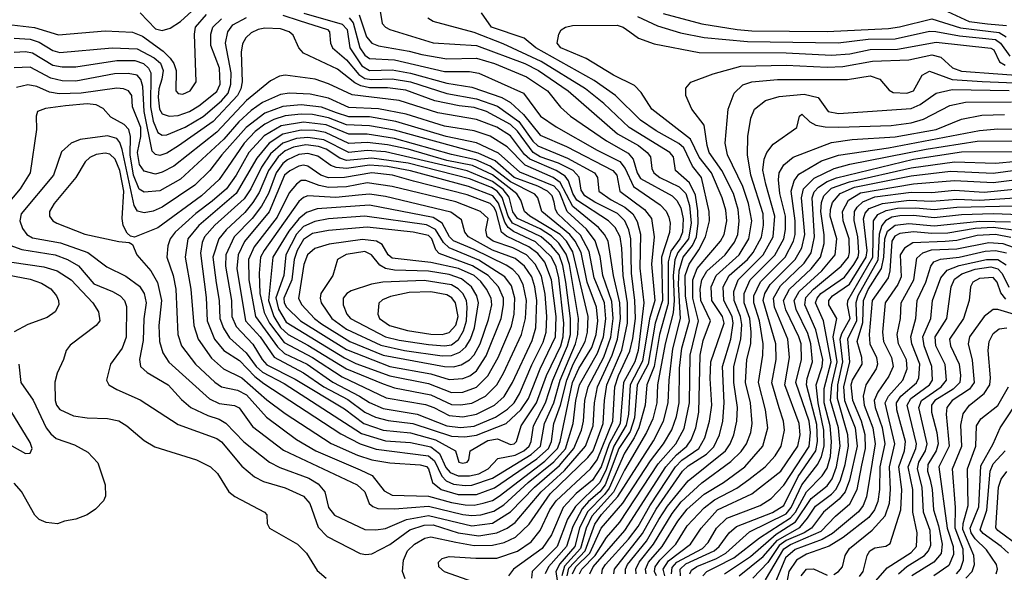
# Model space of a CAD drawing. Extents: x 997028 to 1115134, y 536408 to 618974.
# Tile 57 of 256: x 1021119 to 1025444, y 559051 to 561478. Entities that reach past the tile are written whole.
import ezdxf

# ---------------------------------------------------------------- set-up
doc = ezdxf.new("R2010")
doc.units = 0

msp = doc.modelspace()

# ---------------------------------------------------------------- linework, layer by layer
at = {"layer": '0CON10XD'}
for points in [[(1021648.2, 561508.2), (1021715, 561438.1), (1021745, 561431.1), (1021779.2, 561440.8), (1021825, 561469.4), (1021925, 561561.2)], [(1021085, 561455.1), (1021183.7, 561443.7), (1021289.2, 561410.8), (1021495, 561429), (1021615, 561422.9), (1021657.9, 561405), (1021749.6, 561339.6), (1021779.4, 561309.4), (1021796, 561285), (1021806.1, 561255), (1021804, 561165), (1021815, 561153.9), (1021835, 561150.3), (1021868.2, 561165), (1021893.6, 561205), (1021886, 561415), (1021891, 561445), (1021939.1, 561500.9)], [(1022275, 561497.4), (1022346, 561474), (1022471.3, 561435), (1022480, 561425), (1022483.5, 561375), (1022492.3, 561355), (1022555, 561301.4), (1022607.9, 561237.9), (1022635, 561220.1), (1022665, 561214.9), (1022755, 561217.6), (1022835.1, 561205.1), (1022995, 561153.1), (1023125, 561129.9), (1023217.6, 561097.6), (1023310.9, 561030.9), (1023373.3, 560945), (1023395, 560924.6), (1023525, 560870), (1023643.5, 560805), (1023656.5, 560785), (1023663.4, 560725), (1023716.4, 560686.4), (1023777, 560655), (1023811.6, 560625), (1023831.5, 560591.5), (1023846, 560536), (1023842.9, 560387.1), (1023861, 560235), (1023835.5, 560025), (1023820.3, 559975), (1023770.9, 559885), (1023756.8, 559705), (1023707.9, 559615), (1023673.4, 559515), (1023635, 559456), (1023563.4, 559396.6), (1023505.7, 559335), (1023455, 559215.3), (1023414.2, 559155), (1023287.2, 559065), (1023265.4, 559035)], [(1022367.1, 561507.1), (1022535, 561457.6), (1022556.6, 561435), (1022568.4, 561355), (1022621.9, 561275), (1022655, 561254.5), (1022706.8, 561256.8), (1022755, 561258.3), (1022835, 561243.3), (1022995, 561199.9), (1023105, 561181.9), (1023236.9, 561136.9), (1023274.3, 561114.3), (1023331.2, 561061.2), (1023405, 560971.5), (1023520.7, 560920.7), (1023724.8, 560815), (1023741.2, 560795), (1023755.2, 560725), (1023862.6, 560645), (1023893.7, 560605), (1023906.1, 560525), (1023894.1, 560404.1), (1023908.9, 560245), (1023885.2, 560164.8), (1023855, 559977.7), (1023799.8, 559875), (1023792.6, 559745), (1023783.4, 559696.6), (1023728.8, 559605), (1023695, 559502.3), (1023666.9, 559445), (1023559.9, 559340.1), (1023524.7, 559285), (1023480.4, 559165), (1023370.3, 559055), (1023366.6, 559025)], [(1022609.6, 561499.6), (1022642.6, 561402.6), (1022665, 561375.2), (1022695, 561363.3), (1022830.1, 561340.1), (1022885, 561324.6), (1022995, 561305.5), (1023125, 561308.6), (1023203.8, 561285), (1023345, 561226.5), (1023437.1, 561165), (1023493.6, 561093.6), (1023538.4, 561055), (1023696.3, 560946.3), (1023792.2, 560892.2), (1023813.8, 560865), (1023830.4, 560805), (1023845, 560780.6), (1023984.2, 560705), (1024005, 560684.2), (1024022.4, 560652.4), (1024033.2, 560603.2), (1024030, 560545), (1024017.8, 560515), (1023978.8, 560461.2), (1023967.7, 560415), (1023967.8, 560232.2), (1023929.3, 560095), (1023905.8, 559955), (1023872.8, 559875), (1023866.3, 559785), (1023838.5, 559685), (1023818.4, 559641.6), (1023775, 559574), (1023708.8, 559421.2), (1023687.8, 559392.2), (1023612.9, 559317.1), (1023577.8, 559245), (1023557.5, 559165), (1023491.4, 559088.6), (1023474.2, 559055), (1023479.5, 559015)], [(1022701.5, 561515), (1022711.7, 561461.7), (1022725.6, 561445), (1022745.4, 561434.6), (1022935, 561375.6), (1023125, 561364.9), (1023337.5, 561285), (1023397.6, 561255), (1023527.5, 561165), (1023745, 560977.1), (1023837.1, 560925), (1023875.7, 560895), (1023889.8, 560875), (1023895.7, 560825), (1023904.8, 560805), (1023931.2, 560785), (1024015, 560744.1), (1024044.9, 560715), (1024061.6, 560661.6), (1024068.1, 560585), (1024056.2, 560515), (1024009.6, 560455), (1023996.6, 560423.4), (1023989.1, 560355), (1023993.5, 560245), (1023988.7, 560191.3), (1023953.7, 560055), (1023921, 559875), (1023917.9, 559795), (1023899.5, 559725), (1023871.9, 559665), (1023775, 559499.1), (1023726.5, 559403.5), (1023632.3, 559297.7), (1023606.9, 559245), (1023581.9, 559155), (1023511.6, 559078.4), (1023500.5, 559035)], [(1023547.3, 559045), (1023561.6, 559075), (1023623.4, 559135), (1023673.6, 559245), (1023767.6, 559355), (1023889.2, 559540.8), (1023947.2, 559615), (1023982.8, 559677.2), (1024003.4, 559735), (1024014.9, 559795), (1024017.5, 559947.5), (1024027.5, 560035), (1024060.2, 560155), (1024043.2, 560265), (1024042.5, 560355), (1024059.5, 560405), (1024102.1, 560467.9), (1024130.7, 560525), (1024149.1, 560595), (1024147.7, 560635), (1024114.1, 560785), (1024074.2, 560835), (1024035.7, 560915), (1024013.9, 560933.8), (1023915, 560989.2), (1023845, 561037), (1023736.2, 561145), (1023641.6, 561211.6), (1023386.2, 561355), (1023335, 561397.5), (1023191.3, 561445), (1023147.5, 561507.5)], [(1023831.8, 561491.8), (1023920.6, 561450.6), (1024020.9, 561420.9), (1024125, 561400.3), (1024315, 561382), (1024714.4, 561375.6), (1024845, 561393.1), (1024965, 561394.4), (1025115, 561427.2), (1025143.2, 561426.8), (1025247.4, 561407.4), (1025405, 561390.4), (1025427.6, 561375), (1025468.4, 561318.4)], [(1023945, 561505.5), (1024115, 561460.3), (1024270.8, 561435), (1024335, 561428.5), (1024665, 561425.4), (1024935, 561439.5), (1024984, 561446), (1025125, 561482.1), (1025251.9, 561441.9), (1025421.7, 561421.7), (1025452.5, 561402.5)], [(1025175, 561523.3), (1025289.8, 561469.8), (1025370.4, 561459.6), (1025452.7, 561452.7)], [(1021095, 561334.8), (1021145, 561338.7), (1021175, 561332.9), (1021265, 561278.9), (1021305, 561270.8), (1021365, 561271.6), (1021545, 561298.1), (1021625, 561298.6), (1021662.4, 561285), (1021685.1, 561265.1), (1021694.6, 561244.6), (1021692.9, 561095), (1021705, 561032.5), (1021725, 560983.2), (1021745, 560970.4), (1021765, 560972.4), (1021845, 561006.7), (1021925, 561053), (1022005, 561121.2), (1022034.2, 561155), (1022046.6, 561195), (1022047.2, 561245), (1022023.2, 561375), (1022033, 561425), (1022054.4, 561455), (1022115, 561487.2)], [(1021095, 561396.4), (1021165, 561392.8), (1021205, 561379), (1021265, 561342.5), (1021295, 561333.9), (1021525, 561354.8), (1021635, 561350.7), (1021710.2, 561310.2), (1021737.3, 561287.3), (1021749.7, 561255), (1021743.7, 561216.3), (1021730.5, 561175), (1021727.4, 561137.4), (1021732.3, 561085), (1021745, 561064.7), (1021775, 561053.6), (1021815, 561057.4), (1021864.7, 561075), (1021905, 561100), (1021985, 561163.1), (1021999.2, 561195), (1021996.4, 561265), (1021957.8, 561365), (1021958.4, 561415), (1021967.4, 561445), (1022005, 561482)], [(1022565.5, 561485.5), (1022583.8, 561463.8), (1022613.2, 561355), (1022635, 561322.1), (1022655, 561306.8), (1022765, 561301.9), (1022985, 561250.9), (1023095, 561251), (1023135, 561243.7), (1023332.5, 561155), (1023405.9, 561055), (1023475, 561007.7), (1023654.9, 560904.9), (1023754.9, 560854.9), (1023778.8, 560825), (1023815, 560744.8), (1023932.4, 560665), (1023957.8, 560637.8), (1023970.7, 560610.7), (1023975.6, 560585), (1023973, 560543), (1023937.8, 560435), (1023942.9, 560245), (1023910.1, 560145), (1023879.8, 559965), (1023831.7, 559875), (1023818.9, 559728.9), (1023800.8, 559669.2), (1023751.2, 559595), (1023690.3, 559435), (1023667.1, 559405), (1023617.4, 559362.6), (1023589.8, 559330.2), (1023548.1, 559251.9), (1023520.9, 559165), (1023441.4, 559075), (1023427.2, 559045)], [(1023523.6, 559035), (1023531.1, 559068.9), (1023602.9, 559145), (1023645, 559262.2), (1023674.7, 559305), (1023746.5, 559383.5), (1023902.1, 559627.9), (1023947.4, 559715), (1023967.3, 559795), (1023970.9, 559895), (1023987.1, 560032.9), (1024022, 560165), (1024013.3, 560316.7), (1024016.2, 560375), (1024032.7, 560435), (1024073.4, 560486.6), (1024091.6, 560525), (1024098.9, 560585), (1024098.1, 560638.1), (1024086.9, 560706.9), (1024061.5, 560761.5), (1023999.8, 560815), (1023990, 560875), (1023974.8, 560895), (1023795.2, 561005), (1023685, 561110.2), (1023604.3, 561175), (1023409.4, 561295), (1023242.5, 561372.5), (1023115, 561421.4), (1022935, 561470.6), (1022911.5, 561485)], [(1023578.2, 559045), (1023587.7, 559065), (1023646.1, 559125), (1023696.7, 559203.3), (1023755, 559271.6), (1023923.2, 559526.8), (1024000.8, 559615), (1024037.3, 559682.7), (1024060.8, 559795), (1024064.1, 560005), (1024100.1, 560155), (1024075.6, 560255), (1024075.5, 560335), (1024095, 560385.9), (1024155.2, 560455), (1024196.7, 560505), (1024213, 560535), (1024224.2, 560595), (1024221.2, 560641.2), (1024205.1, 560695.1), (1024158, 560805), (1024103.9, 560873.9), (1024065, 560952.6), (1023895.3, 561085), (1023848.8, 561158.8), (1023819.2, 561189.2), (1023727.1, 561235), (1023606.9, 561306.9), (1023496.4, 561355), (1023480, 561375), (1023486.7, 561415), (1023496.9, 561433.1), (1023516, 561445), (1023547.1, 561452.9), (1023743.4, 561453.4), (1023769.5, 561445), (1023798.2, 561425), (1023837.2, 561397.2), (1023905, 561372.1), (1024103.2, 561333.2), (1024485, 561332.1), (1024685, 561322.8), (1024765, 561327.8), (1024855, 561347.2), (1024975, 561348.1), (1025145, 561379.9), (1025385, 561353.3), (1025397.4, 561345), (1025422.9, 561292.9), (1025447.8, 561277.8)], [(1023138.8, 558998.8), (1022985, 559053.3), (1022960.6, 559075), (1022958.6, 559095), (1022975, 559112.2), (1023005, 559121.1), (1023123, 559113), (1023215, 559113.8), (1023305.7, 559144.3), (1023366.1, 559185), (1023405.2, 559235), (1023447.5, 559325), (1023475.1, 559365), (1023626, 559505), (1023654.7, 559545.3), (1023723.9, 559715), (1023732.9, 559865), (1023749.2, 559915), (1023798.4, 560021.6), (1023812.3, 560077.7), (1023823.3, 560165), (1023821.1, 560245), (1023805.5, 560365), (1023803.2, 560515), (1023794.4, 560554.4), (1023776.8, 560595), (1023745, 560626.4), (1023645, 560676.5), (1023601.8, 560705), (1023585, 560729.1), (1023576.1, 560786.1), (1023549.5, 560815), (1023485, 560848.3), (1023405, 560875.8), (1023374.4, 560894.4), (1023305, 560988.6), (1023275, 561017), (1023169.1, 561075), (1023115, 561091.9), (1023049.8, 561100.2), (1022941.9, 561121.9), (1022815, 561168.4), (1022735, 561178.6), (1022655, 561178.4), (1022617.1, 561187.1), (1022590.8, 561200.8), (1022515, 561260), (1022365, 561330.6), (1022344.7, 561355), (1022319.6, 561409.6), (1022302.5, 561425), (1022265, 561437.3), (1022195, 561440.9), (1022165.8, 561435), (1022135, 561419.6), (1022112.3, 561397.7), (1022097.5, 561372.5), (1022091.5, 561335), (1022096.2, 561205), (1022090.7, 561175), (1022074.9, 561145), (1021968.7, 561031.3), (1021815.9, 560924.1), (1021765, 560892.5), (1021735, 560881.9), (1021715, 560885.2), (1021700.4, 560900.4), (1021665.5, 561075), (1021659.5, 561185), (1021650.4, 561215), (1021634.6, 561234.6), (1021595, 561242.3), (1021535, 561240.7), (1021365, 561208.5), (1021305, 561209.9), (1021255, 561221.2), (1021165, 561268.8), (1021095, 561266.3)], [(1023622.9, 559045), (1023638.2, 559075), (1023777.6, 559235), (1023957.2, 559515), (1024003.6, 559566.4), (1024049.7, 559605), (1024067.8, 559632.2), (1024088.1, 559685), (1024102.5, 559755), (1024107.7, 560005), (1024120.5, 560069.5), (1024153.5, 560155), (1024110.5, 560245), (1024108.1, 560295), (1024114.7, 560335), (1024136.6, 560373.4), (1024218.2, 560445), (1024259, 560501), (1024273.2, 560535), (1024279.6, 560595), (1024275.1, 560645), (1024254.3, 560715), (1024202.7, 560815), (1024148, 560895), (1024137.8, 560925), (1024124.8, 561014.8), (1024070.5, 561085), (1024044.5, 561144.5), (1024045, 561176.7), (1024067.1, 561202.9), (1024165, 561240), (1024286.7, 561273.3), (1024485, 561278.6), (1024665, 561270), (1024735, 561272.7), (1024865, 561295.9), (1025025, 561302.4), (1025125, 561323), (1025165, 561313), (1025215.9, 561265.9), (1025255, 561251.5), (1025575, 561228.1)], [(1022812.6, 559022.6), (1022799.6, 559055), (1022804.1, 559105), (1022822.1, 559145), (1022852.8, 559175), (1022899, 559201), (1022925, 559207.5), (1023034, 559184), (1023115, 559169.2), (1023195, 559169.6), (1023247.5, 559182.5), (1023297.3, 559205), (1023357.1, 559262.9), (1023449.1, 559395), (1023615.1, 559554.9), (1023637.8, 559585), (1023681.6, 559705), (1023687.4, 559805), (1023698.4, 559875), (1023763.1, 560026.9), (1023788.9, 560145), (1023788.2, 560235), (1023769.5, 560355), (1023763.1, 560475), (1023756.7, 560525), (1023735, 560565.2), (1023704.8, 560595), (1023566.7, 560685), (1023548.7, 560715), (1023530, 560770), (1023515, 560790.5), (1023475.6, 560815), (1023359.5, 560865), (1023336.5, 560886.5), (1023275, 560967.9), (1023215, 561005.6), (1023125, 561040.3), (1022955, 561069), (1022785, 561122.9), (1022578.5, 561148.5), (1022475, 561196.9), (1022416.5, 561216.5), (1022285, 561234.8), (1022260.1, 561229.9), (1022220.4, 561209.6), (1022115, 561123.2), (1021985, 560983.7), (1021796.4, 560835), (1021745, 560807.9), (1021715, 560799.4), (1021665, 560812.4), (1021645, 560842.1), (1021636.5, 560895), (1021651.6, 560965), (1021651.2, 561005), (1021613.8, 561095), (1021610.8, 561145), (1021596.5, 561165), (1021574.8, 561174.8), (1021545, 561177.6), (1021388.8, 561155), (1021292.1, 561152.1), (1021249.7, 561159.7), (1021193.9, 561183.9), (1021155, 561191.4), (1021105, 561179.7)], [(1023675.4, 559045), (1023678.9, 559065), (1023691.6, 559085), (1023793, 559197), (1023835, 559252.5), (1023886.6, 559343.4), (1023998.8, 559515), (1024026.8, 559543.2), (1024101.4, 559595), (1024128.5, 559641.5), (1024149.1, 559715), (1024158.6, 559785), (1024152, 559902), (1024154.9, 559975), (1024212.5, 560145), (1024205.6, 560175), (1024158.3, 560245), (1024155.7, 560305), (1024178.5, 560355), (1024278.6, 560445), (1024321.4, 560515), (1024334.9, 560595), (1024320.3, 560670.3), (1024295.1, 560745.1), (1024228.1, 560885), (1024218, 560935), (1024230.8, 561085), (1024256.6, 561155), (1024295, 561191.2), (1024335.2, 561204.8), (1024447.5, 561215), (1024755, 561215.8), (1024855, 561230.8), (1024897.1, 561217.1), (1024938.5, 561168.5), (1024955, 561157.5), (1025015, 561155.8), (1025045, 561166.2), (1025082.3, 561235), (1025115, 561251.7), (1025215, 561215.3), (1025346.7, 561206.7), (1025525, 561198.5)], [(1022638.9, 559128.9), (1022665, 559132.8), (1022745, 559173.9), (1022832.6, 559237.4), (1022895, 559258.6), (1022935, 559259.9), (1023044.4, 559224.4), (1023135, 559211.4), (1023215, 559224.1), (1023260, 559245), (1023295, 559270.5), (1023409.6, 559405), (1023511.2, 559498.8), (1023604.3, 559605.7), (1023637.3, 559695), (1023644.2, 559795), (1023657.1, 559865), (1023720.7, 560005), (1023744.3, 560075), (1023757.7, 560165), (1023754.8, 560235), (1023726.5, 560355), (1023703.6, 560505), (1023687.8, 560535), (1023660.8, 560565), (1023548.2, 560658.2), (1023493.4, 560763.4), (1023461.5, 560785), (1023338.6, 560838.6), (1023259.9, 560919.9), (1023185, 560967.1), (1023115, 560990.1), (1022985, 561010.5), (1022816.3, 561063.7), (1022695, 561086.5), (1022565, 561092.3), (1022475, 561133.4), (1022395, 561151.1), (1022304.3, 561155.7), (1022265, 561149), (1022185, 561114.6), (1022135, 561079.4), (1022081, 561029), (1022015, 560953.8), (1021825, 560777.6), (1021735, 560725.9), (1021665, 560719.8), (1021643, 560733), (1021619.2, 560795), (1021603.6, 560885), (1021605.4, 560965.4), (1021598.7, 560995), (1021578, 561018), (1021519.9, 561049.9), (1021485, 561088), (1021454.6, 561104.6), (1021415, 561107.9), (1021320.7, 561099.3), (1021232.7, 561087.3), (1021197.5, 561075), (1021190.6, 561055), (1021192.7, 560995), (1021164.3, 560805), (1021121.4, 560735), (1021027.4, 560625)], [(1023728.9, 559045), (1023731, 559065), (1023855, 559221.4), (1023915, 559328.8), (1024030.4, 559495), (1024055, 559518.9), (1024135, 559569.2), (1024168.5, 559601.5), (1024192.4, 559655), (1024207.6, 559715), (1024213.5, 559795), (1024205.6, 559955), (1024242.2, 560075), (1024253.4, 560145), (1024247.7, 560175), (1024212, 560245), (1024209.3, 560305), (1024235.1, 560355), (1024315.1, 560425), (1024340.5, 560455), (1024377.1, 560522.9), (1024386.4, 560575), (1024384.1, 560625), (1024330.5, 560795), (1024315.2, 560884.8), (1024316.5, 560965), (1024330.7, 561045), (1024346.2, 561085), (1024395, 561122.6), (1024455, 561140.6), (1024565, 561151.2), (1024626.3, 561136.3), (1024670.7, 561075), (1024715, 561065.6), (1025035, 561087.8), (1025074, 561106), (1025145, 561156), (1025215, 561172.1), (1025465, 561166.8)], [(1022683, 559237), (1022725, 559244), (1022817.4, 559282.6), (1022915, 559300.7), (1023105, 559254.5), (1023195, 559267.4), (1023275, 559316.3), (1023380.1, 559425), (1023489.9, 559520.1), (1023552.4, 559595), (1023586.7, 559675), (1023596, 559715), (1023601.8, 559805), (1023615.5, 559865), (1023684, 559996), (1023715, 560083.3), (1023725.6, 560165), (1023720.5, 560240.5), (1023679.7, 560355), (1023668.5, 560438.5), (1023646.4, 560506.4), (1023608.6, 560558.6), (1023523.3, 560635), (1023490.2, 560720.2), (1023466.5, 560746.5), (1023315, 560808.4), (1023221.8, 560891.8), (1023125, 560937.6), (1022992.3, 560965), (1022771.3, 561031.3), (1022655, 561051.2), (1022565, 561050.7), (1022510.9, 561069.1), (1022445, 561093.6), (1022355, 561104.7), (1022275, 561097.3), (1022195, 561067.1), (1022113.7, 561005), (1022006.1, 560885), (1021953.6, 560815), (1021888.2, 560751.8), (1021745, 560654), (1021705, 560637.3), (1021665, 560629.6), (1021636.7, 560636.7), (1021621.7, 560661.7), (1021568.4, 560908.4), (1021558.4, 560938.4), (1021545, 560956.7), (1021505, 560968.3), (1021385, 560951.1), (1021344.5, 560935.5), (1021302.4, 560897.6), (1021266.9, 560795), (1021125.2, 560625), (1021119.8, 560595), (1021131.5, 560561.5), (1021150.4, 560535), (1021175, 560520.6), (1021298.5, 560498.5), (1021418.5, 560455), (1021502.1, 560392.1), (1021585, 560351.9), (1021645, 560307.5), (1021666.2, 560275), (1021674.5, 560235), (1021664.8, 560164.8), (1021661.4, 560068.7), (1021644.7, 559985), (1021650, 559955), (1021678.5, 559928.5), (1021771.2, 559875), (1021829.7, 559809.7), (1021870.7, 559775), (1021945, 559739.4), (1021995, 559723.4), (1022025, 559706.4), (1022104.1, 559624.1), (1022215.5, 559535.5), (1022261.3, 559511.3), (1022388.8, 559465), (1022429.6, 559439.6), (1022458.8, 559405), (1022475.3, 559335), (1022502.3, 559302.3), (1022635, 559239.2), (1022683, 559237)], [(1024395.8, 560755.8), (1024382.9, 560817.1), (1024389.2, 560865), (1024400, 560895), (1024428.9, 560931.1), (1024532.5, 561005), (1024544, 561055), (1024555, 561063.3), (1024589.5, 561029.5), (1024615.2, 561015.2), (1024657.2, 561007.2), (1024715, 561005.7), (1024946.5, 561013.5), (1025035, 561024.3), (1025088.8, 561041.2), (1025205, 561101.3), (1025273.6, 561116.4), (1025475, 561117)], [(1023105, 559300.6), (1023145, 559304.2), (1023201, 559319), (1023245, 559348.1), (1023351.8, 559445), (1023465, 559536.3), (1023516.3, 559593.7), (1023550.2, 559705), (1023561.8, 559805), (1023578, 559875), (1023657, 560013), (1023683.1, 560085), (1023693.9, 560163.9), (1023687.4, 560235), (1023642.1, 560345), (1023620.3, 560460.3), (1023582.3, 560532.3), (1023483, 560625), (1023472.2, 560645), (1023466.3, 560676.3), (1023457.3, 560705), (1023437.7, 560725), (1023395, 560747), (1023291.4, 560785), (1023207.9, 560857.9), (1023132.3, 560892.3), (1022765, 560993.1), (1022655, 561011.8), (1022555, 561016), (1022475, 561047.5), (1022405, 561060.9), (1022355, 561063.3), (1022284.9, 561055.1), (1022235, 561039.8), (1022195, 561019.4), (1022153.1, 560986.9), (1022104.4, 560935.6), (1022031.4, 560828.6), (1021995, 560776), (1021918.1, 560705), (1021725, 560564.4), (1021622.5, 560522.5), (1021605, 560527.5), (1021590.4, 560540.4), (1021573.4, 560573.4), (1021568.9, 560605), (1021575.7, 560725), (1021558.8, 560815), (1021537.7, 560865), (1021515, 560887), (1021495, 560891.1), (1021454.4, 560885.6), (1021427, 560873), (1021407, 560853), (1021365.3, 560785), (1021269.6, 560670.4), (1021250.4, 560635), (1021249.6, 560615), (1021264.4, 560595), (1021281.9, 560585), (1021405, 560536.6), (1021555, 560503.6), (1021599.2, 560499.2), (1021615, 560490), (1021633.6, 560445), (1021694.7, 560375), (1021724.2, 560324.2), (1021742.2, 560245), (1021730, 560135), (1021732.8, 560065), (1021747.4, 560015), (1021774.5, 559974.5), (1021953.3, 559813.3), (1021995, 559791.8), (1022063, 559783), (1022082.9, 559772.9), (1022141, 559691), (1022278, 559588), (1022600.5, 559435), (1022635.2, 559405.2), (1022653.6, 559353.6), (1022669.5, 559339.5), (1022691.8, 559331.8), (1022765, 559329.5), (1022915, 559341.5), (1023065, 559305.1), (1023105, 559300.6)], [(1023826.5, 559045), (1023825.1, 559065), (1023839.4, 559095), (1023903.4, 559175), (1023985, 559309.3), (1024025, 559361), (1024115, 559444.2), (1024243, 559537), (1024288.5, 559581.5), (1024311.9, 559615), (1024330.2, 559665), (1024335.5, 559705), (1024328.3, 559795), (1024307.6, 559885), (1024313.4, 559985), (1024330.9, 560055), (1024332.2, 560105), (1024325.5, 560165), (1024300.7, 560235), (1024301.2, 560275), (1024327.9, 560335), (1024435.8, 560444.2), (1024475.4, 560515), (1024483, 560557), (1024482.9, 560615), (1024457.4, 560715), (1024451.6, 560775), (1024454.6, 560805.4), (1024475, 560840.3), (1024516.1, 560873.9), (1024685, 560939), (1024775, 560951.8), (1024963.6, 560963.6), (1025144, 560996), (1025255, 561040.6), (1025345, 561058.3), (1025445, 561061.4)], [(1023115, 559345.8), (1023155, 559354), (1023195, 559367.1), (1023224.6, 559385.4), (1023425, 559539.9), (1023481.3, 559595), (1023493.4, 559625), (1023547.4, 559885), (1023575, 559945.9), (1023631.4, 560038.6), (1023650.4, 560095), (1023658.9, 560155), (1023652.4, 560215), (1023611.9, 560325), (1023584.4, 560455), (1023558.6, 560505), (1023535.5, 560535), (1023413, 560635), (1023395.2, 560695), (1023381.7, 560711.7), (1023275, 560765.4), (1023185.4, 560835.4), (1023122.4, 560862.4), (1023015, 560885.6), (1022765, 560956.8), (1022645, 560975.1), (1022565, 560974.9), (1022465, 561015.9), (1022365, 561028.6), (1022268.1, 561011.9), (1022192.3, 560967.7), (1022125.7, 560894.3), (1022069.9, 560795), (1022026.7, 560735), (1021965, 560681), (1021892.7, 560627.3), (1021802.3, 560545), (1021779.3, 560515), (1021769.8, 560485), (1021764.8, 560435), (1021792.5, 560355), (1021804.5, 560295), (1021813.5, 560095), (1021829.8, 560045), (1021891.2, 559965), (1021975.9, 559885.9), (1022006, 559866), (1022075, 559851.1), (1022115, 559830.1), (1022202.3, 559732.3), (1022335, 559634.8), (1022419.3, 559585), (1022615, 559501), (1022666.8, 559476.8), (1022719.6, 559409.6), (1022755, 559390.5), (1022915, 559385.6), (1023015, 559357.2), (1023075, 559347.5), (1023115, 559345.8)], [(1023125, 559392.8), (1023205, 559422.4), (1023390.2, 559549.8), (1023441.6, 559595), (1023454.7, 559625), (1023464.5, 559705), (1023494.9, 559785.1), (1023521.8, 559895), (1023550.2, 559965), (1023603.1, 560065), (1023612.8, 560105), (1023615.3, 560175), (1023547.8, 560457.8), (1023520, 560505), (1023492.9, 560535), (1023359.2, 560615), (1023335.6, 560635), (1023320.6, 560685), (1023303, 560713), (1023195, 560796.6), (1023107.2, 560837.2), (1022995, 560860.3), (1022825, 560909.3), (1022735, 560928.6), (1022645, 560938.7), (1022565, 560933.7), (1022462.1, 560982.1), (1022415, 560991.5), (1022355, 560993.4), (1022275, 560975.5), (1022214.8, 560935.2), (1022160.2, 560869.8), (1022070.4, 560715), (1021906.1, 560573.9), (1021857.9, 560515), (1021846.2, 560435), (1021871.3, 560295), (1021883.1, 560135), (1021902.2, 560075), (1021960.9, 559990.9), (1022014.4, 559944.4), (1022095, 559905.5), (1022205, 559809.2), (1022285, 559749.1), (1022486.9, 559616.9), (1022603.2, 559565), (1022665, 559545.1), (1022745, 559531.8), (1022877.2, 559522.8), (1022905, 559516), (1022915, 559505.3), (1022932.6, 559445), (1022969.8, 559415), (1023045, 559393.4), (1023125, 559392.8)], [(1023870, 559045), (1023867.6, 559065), (1023881.2, 559095), (1023941.5, 559165), (1024009.3, 559275), (1024050.9, 559329.1), (1024125.8, 559394.2), (1024209.8, 559445), (1024303.9, 559515), (1024383.7, 559605), (1024405.6, 559685), (1024394.8, 559765), (1024364.6, 559885), (1024383.2, 560005), (1024384.3, 560055), (1024368.2, 560155), (1024342.8, 560235), (1024343.8, 560265), (1024373.2, 560326.8), (1024481.2, 560435), (1024518.1, 560505), (1024524.9, 560535.1), (1024525.7, 560595), (1024507.4, 560725), (1024520.2, 560769.8), (1024540.5, 560799.5), (1024641.2, 560858.8), (1024715, 560883.1), (1024934.6, 560914.6), (1025335, 560992), (1025415, 560998.4), (1025695, 560995.9)], [(1023075, 559432.5), (1023105, 559434), (1023195, 559464.6), (1023365, 559567.9), (1023405.8, 559605), (1023424.1, 559705), (1023464.5, 559795), (1023493.3, 559895), (1023560.5, 560055), (1023571.1, 560095), (1023573, 560165), (1023533.3, 560403.3), (1023518.9, 560448.9), (1023487.2, 560497.2), (1023455, 560527.8), (1023405, 560559.3), (1023305, 560605.1), (1023285, 560634.8), (1023268.6, 560698.6), (1023242.7, 560732.7), (1023195, 560767.6), (1023085, 560813.9), (1022725, 560897.1), (1022645, 560903.2), (1022564.1, 560894.1), (1022455, 560950), (1022385, 560960.8), (1022335, 560956.4), (1022274.1, 560935.9), (1022221.1, 560888.9), (1022180.4, 560829.6), (1022134.3, 560735.7), (1022105, 560691), (1021976.6, 560575), (1021931.2, 560525), (1021920.3, 560499.7), (1021912.8, 560452.8), (1021938.2, 560258.2), (1021942.8, 560155), (1021974.1, 560075), (1022015.8, 560025.8), (1022085, 559980.8), (1022151.5, 559911.5), (1022190.7, 559880.7), (1022529.3, 559659.3), (1022615, 559614.6), (1022685, 559591.5), (1022915, 559562.5), (1022940.9, 559540.9), (1022973.5, 559473.5), (1022992.5, 559452.5), (1023025, 559438.2), (1023075, 559432.5)], [(1023095, 559474.3), (1023135, 559483.8), (1023176.6, 559505), (1023218.7, 559551.3), (1023295, 559565.7), (1023333.9, 559585), (1023356.4, 559605), (1023365.6, 559625), (1023376.3, 559695), (1023427.9, 559795), (1023460.8, 559895), (1023525.7, 560045), (1023537.7, 560095), (1023538.7, 560165), (1023518.1, 560325), (1023505, 560398.8), (1023487.8, 560445), (1023455, 560485.1), (1023409.1, 560525), (1023283.8, 560585), (1023264.6, 560614.6), (1023237.8, 560697.8), (1023216, 560725), (1023191, 560741), (1023095, 560778.7), (1022825, 560847.2), (1022665, 560869.9), (1022555, 560859.3), (1022525, 560870.1), (1022465, 560909.1), (1022431.3, 560921.3), (1022375, 560928.3), (1022322.2, 560917.8), (1022285, 560902.4), (1022253.8, 560875), (1022212.4, 560815), (1022170.5, 560719.5), (1022143.6, 560675), (1022108.3, 560631.7), (1022025.5, 560555), (1021992.9, 560515), (1021967.3, 560435), (1021982.5, 560322.5), (1021995.7, 560245), (1021998.2, 560165), (1022013.7, 560123.7), (1022041.1, 560081.1), (1022114.2, 560015), (1022158.1, 559955), (1022185, 559929.7), (1022280.2, 559880.2), (1022620.9, 559660.9), (1022725, 559628.9), (1022835, 559620.7), (1022925, 559601.4), (1022962.7, 559572.7), (1022991.3, 559511.3), (1023009.9, 559489.9), (1023045, 559475.3), (1023095, 559474.3)], [(1023916.6, 559035), (1023907.6, 559055), (1023910.4, 559075), (1023930.7, 559105), (1024001, 559175), (1024050.8, 559255), (1024125, 559333.9), (1024170.7, 559369.3), (1024268.7, 559421.3), (1024321.9, 559458.1), (1024393.8, 559515), (1024437.3, 559562.7), (1024463.7, 559605), (1024477.6, 559675), (1024473.2, 559715), (1024455, 559772.7), (1024422.9, 559882.9), (1024441.9, 559985), (1024440.7, 560055), (1024384.5, 560245), (1024392.1, 560275), (1024414.8, 560315.2), (1024525.7, 560425), (1024553.9, 560476.1), (1024568.2, 560535), (1024553.6, 560695), (1024561.9, 560735), (1024608.4, 560781.6), (1024695.9, 560824.1), (1024765, 560843.7), (1025100, 560910), (1025325, 560944), (1025775, 560947.6)], [(1023065, 559530), (1023085, 559534.5), (1023092, 559545), (1023096.9, 559585), (1023175, 559630.4), (1023217.2, 559637.2), (1023275, 559612), (1023291.5, 559615), (1023301.6, 559625), (1023321.5, 559695), (1023389.1, 559795), (1023432.3, 559915), (1023495.1, 560045), (1023506.4, 560085), (1023508.5, 560145), (1023487.1, 560345), (1023475, 560392.1), (1023455, 560435.5), (1023385, 560503), (1023288.2, 560548.2), (1023264.9, 560564.9), (1023249.3, 560589.2), (1023222.4, 560672.4), (1023196.8, 560705), (1023090.4, 560745), (1022835, 560814.1), (1022735, 560832.7), (1022655, 560839), (1022555, 560824.6), (1022509, 560829), (1022485, 560837.7), (1022428.1, 560878.1), (1022385, 560890.3), (1022345, 560886.4), (1022295, 560863.1), (1022274.2, 560845.8), (1022244.7, 560805), (1022211.1, 560715), (1022181.1, 560658.9), (1022140, 560605), (1022060.4, 560525), (1022024, 560446), (1022022.3, 560395), (1022048.8, 560245), (1022051.1, 560175), (1022070, 560130), (1022142.3, 560052.3), (1022183.3, 559985), (1022205, 559961.8), (1022329.3, 559899.3), (1022545, 559768.6), (1022630, 559705), (1022715, 559675.3), (1022835, 559663), (1022945, 559633.1), (1023032.5, 559585), (1023048, 559535), (1023065, 559530)], [(1023952.8, 559035), (1023945.6, 559065), (1023968.9, 559101.1), (1024065.6, 559175), (1024112.2, 559245), (1024184.5, 559325), (1024334.5, 559395.6), (1024462, 559495), (1024536.2, 559605), (1024547, 559655), (1024542.6, 559705), (1024479.7, 559875), (1024500.3, 559995), (1024493, 560075), (1024433.8, 560215), (1024430.6, 560255), (1024460.8, 560309.2), (1024565, 560409.3), (1024595.3, 560454.7), (1024610.6, 560525), (1024599.4, 560695), (1024608.1, 560721.9), (1024627.2, 560742.8), (1024665, 560767.8), (1024706.5, 560783.5), (1025045, 560865.8), (1025255, 560897.1), (1025495, 560898.7)], [(1023981.4, 559045), (1023985, 559072), (1024004.9, 559095), (1024118.4, 559155), (1024142.4, 559182.4), (1024179.2, 559245), (1024225, 559288.8), (1024371.5, 559345), (1024419.3, 559375), (1024475, 559434.4), (1024586.7, 559603.3), (1024592.6, 559665), (1024586.5, 559715), (1024528, 559885), (1024552.3, 559985), (1024550.7, 560055), (1024541.8, 560085), (1024483.5, 560203.5), (1024474, 560245), (1024500.8, 560295), (1024595.8, 560384.2), (1024637, 560435), (1024652.7, 560495), (1024653.1, 560533.1), (1024637.4, 560635), (1024640.7, 560675), (1024650.5, 560705), (1024685, 560737.8), (1024763.4, 560766.6), (1025035, 560828.1), (1025224.4, 560854.4), (1025405, 560848.6), (1025595, 560865.3)], [(1023074.3, 559645.7), (1023125, 559652.8), (1023255, 559704.5), (1023320.4, 559765), (1023353.7, 559815), (1023405.4, 559944.6), (1023472.4, 560085), (1023474.9, 560175), (1023455, 560336.2), (1023425, 560412.7), (1023395, 560451.7), (1023355, 560480.6), (1023256.7, 560526.7), (1023234.6, 560544.6), (1023211.7, 560635), (1023201.8, 560655), (1023185, 560670.6), (1023085, 560708.3), (1022848.7, 560768.7), (1022756.5, 560795), (1022665, 560805.8), (1022545.4, 560785.4), (1022475, 560782.9), (1022441.2, 560795), (1022385, 560834.2), (1022365, 560838.7), (1022345, 560834.6), (1022305, 560814.2), (1022282.6, 560795), (1022215, 560634.4), (1022105.7, 560504.3), (1022078, 560445), (1022072.9, 560385), (1022110.3, 560155), (1022175.4, 560085), (1022236.2, 559996.2), (1022365, 559926.4), (1022454.4, 559865), (1022559.7, 559809.7), (1022635, 559754.6), (1022682.2, 559732.2), (1022737.1, 559717.1), (1022845, 559704.2), (1023015, 559649.4), (1023074.3, 559645.7)], [(1024020.9, 559035), (1024020.6, 559065), (1024045, 559087.9), (1024169.8, 559145), (1024191.8, 559165), (1024235.2, 559225), (1024268, 559252), (1024425, 559314.3), (1024474.8, 559345), (1024538.6, 559471.4), (1024615.4, 559585), (1024623.4, 559625), (1024620.4, 559700.4), (1024575.3, 559875), (1024577.8, 559902.2), (1024601.1, 559975), (1024594.1, 560055), (1024580.4, 560100.4), (1024529, 560205), (1024520.6, 560245), (1024542.7, 560285), (1024642.3, 560375), (1024700.8, 560445), (1024708.2, 560515), (1024678.8, 560615), (1024679.9, 560645), (1024689.6, 560675), (1024722.7, 560715), (1024785, 560742), (1025035, 560792.6), (1025207.6, 560812.4), (1025395, 560803.8), (1025535, 560822.4)], [(1023055, 559687.5), (1023115, 559692.6), (1023208.3, 559731.7), (1023261.9, 559768.1), (1023290.1, 559795), (1023314.4, 559835.6), (1023367.9, 559962.1), (1023418.6, 560061.4), (1023430.7, 560105), (1023434.7, 560175), (1023427.5, 560272.5), (1023411.5, 560351.5), (1023383.6, 560405), (1023345, 560444.9), (1023285, 560476.7), (1023198.6, 560505), (1023172.9, 560525), (1023166.4, 560553.6), (1023177, 560605), (1023142.2, 560635), (1023035, 560677.7), (1022754.9, 560744.9), (1022645, 560761.1), (1022555, 560743.4), (1022475, 560741.2), (1022435, 560749.3), (1022375, 560772.4), (1022355, 560771.6), (1022334, 560756), (1022302.6, 560717.4), (1022249.1, 560610.9), (1022149.2, 560480.8), (1022124.4, 560425), (1022125.1, 560335), (1022154.9, 560175), (1022250.6, 560040.6), (1022282.7, 560012.7), (1022381.6, 559965), (1022495, 559886), (1022611.3, 559825), (1022655, 559796.2), (1022715, 559770.4), (1022865, 559746.1), (1022995, 559694.5), (1023055, 559687.5)], [(1023779.4, 559045), (1023779.8, 559065), (1023788.9, 559085), (1023871.6, 559188.4), (1023926.7, 559283.3), (1023965, 559342.1), (1024055, 559453.1), (1024218.6, 559585), (1024239.7, 559615), (1024255.9, 559655), (1024269.5, 559715), (1024271.4, 559775), (1024255.6, 559885), (1024255.6, 559955), (1024285.8, 560075), (1024290.3, 560139.7), (1024284.7, 560175), (1024256.4, 560245), (1024255.8, 560285), (1024274.9, 560335), (1024385.1, 560445), (1024429.1, 560525), (1024435.6, 560615), (1024395.8, 560755.8)], [(1024062.7, 559045), (1024070.2, 559059.8), (1024093.4, 559076.6), (1024178.8, 559111.2), (1024220.8, 559135), (1024325, 559228.9), (1024485, 559307.6), (1024507.7, 559335), (1024555, 559435.8), (1024624, 559526), (1024641, 559559), (1024652.2, 559605), (1024651.6, 559675), (1024626.1, 559795), (1024616.6, 559875), (1024643.6, 559955), (1024645.9, 559985), (1024615.4, 560115.4), (1024567.4, 560225), (1024572, 560258), (1024605.1, 560295), (1024727.2, 560395), (1024758.9, 560435), (1024764.1, 560455), (1024762.9, 560515), (1024735.4, 560595), (1024733.1, 560635), (1024760, 560685), (1024812.6, 560717.4), (1025045, 560757.5), (1025225, 560771.7), (1025395, 560762.7), (1025595, 560788)], [(1024119.8, 559035), (1024137.1, 559055), (1024178.1, 559075), (1024255.8, 559115), (1024368.2, 559201.8), (1024505, 559290.3), (1024526.4, 559315), (1024575, 559404.9), (1024643, 559475), (1024665, 559507.7), (1024679.7, 559560.3), (1024685.3, 559625), (1024679, 559695), (1024653, 559795), (1024652.3, 559857.7), (1024682.8, 559975), (1024649.2, 560155), (1024615.1, 560235), (1024621.2, 560255), (1024637.8, 560275), (1024742.4, 560347.6), (1024783.2, 560403.3), (1024801.2, 560435), (1024805.3, 560455), (1024799.8, 560525), (1024783.5, 560596.5), (1024786.1, 560635), (1024797.1, 560655), (1024822, 560678.1), (1024875, 560699.3), (1025035, 560720.9), (1025125, 560719.6), (1025225, 560729.1), (1025355, 560721.2), (1025575, 560743.1)], [(1023065, 559734.1), (1023125.1, 559744.9), (1023205, 559784.6), (1023246.3, 559823.7), (1023284, 559885), (1023370.4, 560069.6), (1023385.9, 560125), (1023389.8, 560245), (1023382.2, 560305), (1023368.3, 560348.3), (1023336.1, 560395), (1023295, 560428.9), (1023195, 560466.3), (1023090, 560525), (1023074.1, 560545), (1023058.8, 560598.8), (1023012.3, 560632.3), (1022725, 560701.2), (1022655, 560711.1), (1022607.1, 560707.1), (1022507.8, 560697.8), (1022385, 560703.8), (1022365, 560697.5), (1022345, 560678.9), (1022192.2, 560465), (1022176.7, 560435), (1022171.4, 560365), (1022174.1, 560275.9), (1022192.4, 560192.4), (1022215.5, 560145), (1022280.3, 560060.4), (1022404.8, 559995), (1022535, 559909.1), (1022728, 559818), (1022901.3, 559788.7), (1022937.6, 559775), (1023005, 559739.5), (1023065, 559734.1)], [(1024215.2, 559045), (1024328.8, 559121.2), (1024441.3, 559218.7), (1024526.6, 559273.4), (1024595, 559374.6), (1024665, 559431.3), (1024687.7, 559462.3), (1024707.3, 559515), (1024722.3, 559605), (1024715.6, 559685), (1024680.7, 559805), (1024685.6, 559875), (1024709.3, 559975), (1024692.4, 560085), (1024708.4, 560165), (1024673.6, 560225), (1024673, 560245), (1024688.8, 560265), (1024763.6, 560316.4), (1024837.1, 560435), (1024840.7, 560465), (1024825, 560603.3), (1024832, 560628), (1024850.7, 560649.3), (1024908.8, 560671.2), (1025025.6, 560685.6), (1025125, 560681.4), (1025235, 560690.4), (1025335, 560685.9), (1025535, 560698.6)], [(1023055, 559786.2), (1023105, 559794.3), (1023164.9, 559825.1), (1023215, 559874.3), (1023244.5, 559925), (1023322.6, 560095), (1023341.2, 560165), (1023344.7, 560244.7), (1023330.9, 560315), (1023309.7, 560355), (1023285, 560380.4), (1023255, 560399.9), (1023115, 560469.4), (1023025, 560506.8), (1023006.2, 560525), (1022974.6, 560584.6), (1022935, 560608.6), (1022655, 560663.9), (1022425, 560647), (1022378.9, 560631.1), (1022345, 560603.7), (1022301.4, 560548.6), (1022230.6, 560435), (1022211.8, 560245), (1022234.6, 560175), (1022265, 560126.1), (1022297.4, 560095), (1022385, 560048.7), (1022554.1, 559944.1), (1022715, 559878.3), (1022765, 559861.2), (1022925, 559830.6), (1023015, 559788.3), (1023055, 559786.2)], [(1024278.8, 559035), (1024385, 559120.1), (1024447.6, 559192.4), (1024545, 559248.3), (1024579.1, 559289.1), (1024615, 559341.4), (1024685, 559394.6), (1024705, 559416.8), (1024724.8, 559455.2), (1024744.2, 559525), (1024759.2, 559605), (1024756.2, 559655), (1024710.6, 559815), (1024712, 559875), (1024734.3, 559975), (1024723.4, 560075), (1024730.2, 560099.8), (1024766.1, 560165), (1024754.2, 560225), (1024755.9, 560245), (1024866.1, 560435), (1024869, 560595), (1024887.7, 560622.3), (1024925, 560640), (1024975, 560649.6), (1025055, 560651.5), (1025135, 560644.7), (1025235, 560654.7), (1025485, 560659.8)], [(1025511.6, 560621.6), (1025395, 560625.2), (1025255, 560620.7), (1025135, 560608.3), (1025045, 560618.6), (1024985, 560616.7), (1024949.4, 560610.6), (1024921.5, 560595), (1024905.8, 560574.2), (1024894.2, 560535.8), (1024887.9, 560422.1), (1024800.1, 560265), (1024792.1, 560235), (1024794.9, 560155), (1024755.3, 560075), (1024764.2, 559975), (1024737.4, 559865), (1024742.1, 559805), (1024761.6, 559751.6), (1024788.1, 559685), (1024796.8, 559605), (1024764.4, 559455.6), (1024744.6, 559405), (1024717.9, 559372.1), (1024649.8, 559315), (1024596.6, 559245), (1024565.2, 559225), (1024485, 559190.9), (1024455, 559168.1), (1024405, 559094.4), (1024338.4, 559025)], [(1023015, 559841.4), (1023065, 559842.6), (1023125, 559863.9), (1023175.7, 559914.3), (1023220.3, 559995), (1023278.4, 560131.6), (1023291.4, 560185), (1023294.4, 560255), (1023279.1, 560309.1), (1023249.3, 560349.3), (1023135, 560421.2), (1023005, 560475.8), (1022979.7, 560499.7), (1022945, 560556.2), (1022905, 560577.5), (1022635, 560615.6), (1022475, 560603.4), (1022415, 560591.6), (1022365, 560569.5), (1022334.3, 560535.7), (1022287.8, 560445), (1022278.8, 560355), (1022244, 560256), (1022255, 560206.3), (1022289.9, 560149.9), (1022545, 559992.8), (1022595, 559968.5), (1022745, 559913.2), (1022915, 559879.9), (1023015, 559841.4)], [(1024395, 559017.8), (1024475.4, 559154.6), (1024505, 559173.8), (1024638.8, 559231.2), (1024701.8, 559298.2), (1024765, 559351.5), (1024797.3, 559415), (1024818.6, 559521.4), (1024834.3, 559595), (1024832.2, 559655), (1024817.1, 559715), (1024778.6, 559805), (1024770.8, 559875), (1024776.6, 559895), (1024819.8, 559965), (1024817.7, 559995), (1024796.9, 560065), (1024821.9, 560148.1), (1024824.8, 560245), (1024845, 560293.2), (1024904.3, 560385.7), (1024914.5, 560435), (1024918.5, 560515), (1024931.3, 560548.7), (1024965, 560576.3), (1025025, 560583.6), (1025135, 560573), (1025336.8, 560593.2), (1025470.4, 560589.6)], [(1023005, 559897.6), (1023065, 559902.6), (1023095.6, 559914.4), (1023125, 559935.2), (1023168.3, 560001.7), (1023234, 560165), (1023244.4, 560225), (1023243.3, 560255), (1023221.6, 560305), (1023176.1, 560355), (1023107.6, 560397.6), (1022961, 560451), (1022946.8, 560466.8), (1022929.1, 560515), (1022915, 560530.9), (1022847.5, 560545), (1022645, 560566.1), (1022475, 560552.2), (1022405, 560538.4), (1022365, 560513.3), (1022337.9, 560465), (1022325.1, 560425), (1022314.3, 560335.7), (1022279.8, 560255), (1022280.2, 560235), (1022290.6, 560215), (1022352.6, 560155), (1022555, 560029.2), (1022745, 559955.5), (1022925, 559922.7), (1023005, 559897.6)], [(1025484, 560554), (1025395.2, 560565.2), (1025315, 560560.5), (1025195, 560540.1), (1025125, 560538.7), (1025045, 560547), (1024985, 560538.4), (1024962.2, 560527.8), (1024949.4, 560505), (1024940.3, 560375), (1024933, 560345), (1024863.3, 560245), (1024849.4, 560095), (1024853.7, 560055), (1024882.5, 559995), (1024887.3, 559965), (1024881.1, 559945), (1024835.6, 559875), (1024823.6, 559825), (1024827.4, 559785), (1024865.9, 559685), (1024876.1, 559615), (1024837.8, 559382.2), (1024823.9, 559345), (1024803.5, 559316.5), (1024689.2, 559220.8), (1024644.3, 559195), (1024525, 559150.9), (1024482.4, 559115), (1024428.6, 558985)], [(1023025, 559953.4), (1023057.6, 559962.4), (1023095.3, 559984.7), (1023115, 560005.7), (1023140.9, 560055), (1023178.3, 560161.7), (1023192.6, 560225), (1023189.3, 560255), (1023170, 560295), (1023145, 560328.3), (1023115, 560354.9), (1023045.6, 560385.6), (1022925, 560411.2), (1022755, 560431), (1022736.8, 560445), (1022710.4, 560490.4), (1022686, 560506), (1022625, 560513.1), (1022477.6, 560492.4), (1022415, 560472.7), (1022382.8, 560445), (1022367.5, 560402.5), (1022343.9, 560253.9), (1022358.7, 560225), (1022414.1, 560165), (1022445, 560141.8), (1022569.1, 560065), (1022715.7, 560004.3), (1022985.2, 559954.8), (1023025, 559953.4)], [(1025471.9, 560521.9), (1025405, 560534), (1025325, 560529.9), (1025235, 560508.5), (1025183.7, 560503.7), (1025042, 560498), (1025005.6, 560474.4), (1024986.7, 560445), (1024991.3, 560348.7), (1024976.1, 560315), (1024921, 560235), (1024908.8, 560105), (1024913.2, 560065), (1024948, 559995), (1024955.2, 559955), (1024937.2, 559912.8), (1024887.5, 559842.5), (1024871.8, 559805), (1024875.8, 559775), (1024907, 559687), (1024918.3, 559615), (1024897.6, 559515), (1024895.3, 559414.7), (1024887.5, 559362.5), (1024874.2, 559325), (1024848.2, 559291.8), (1024736.6, 559203.4), (1024675, 559165.4), (1024575, 559131), (1024531.4, 559105), (1024496.8, 559055), (1024484.3, 558985)], [(1024695, 559041.5), (1024716, 559054), (1024733.3, 559075), (1024745.3, 559125), (1024764.3, 559155), (1024863.3, 559236.7), (1024920.6, 559299.4), (1024939.9, 559355), (1024944.1, 559415), (1024939, 559515), (1024962.8, 559615), (1024921.1, 559795), (1024934.9, 559825.1), (1024998.6, 559895), (1025016.7, 559945), (1025013.9, 559983.9), (1024978.9, 560055), (1024973, 560095), (1024987.9, 560165), (1024991, 560235), (1025046.2, 560335), (1025059.1, 560430.9), (1025085.5, 560454.5), (1025123.3, 560466.7), (1025235, 560471.3), (1025375, 560499.9), (1025436.9, 560495), (1025598.5, 560438.5)], [(1021075, 560487.6), (1021128.6, 560468.6), (1021275, 560445.4), (1021329.2, 560425), (1021376.5, 560396.5), (1021445, 560317.5), (1021526.5, 560285), (1021560.4, 560265), (1021579.1, 560245), (1021588.5, 560218.5), (1021586.6, 560083.4), (1021568.8, 560035), (1021518.2, 559965), (1021500.5, 559895), (1021510.6, 559875), (1021545, 559853.4), (1021648.2, 559808.2), (1021815, 559700.8), (1021985, 559639.4), (1022005, 559623.4), (1022095, 559517.2), (1022150.1, 559470.1), (1022189.3, 559449.3), (1022285, 559422.4), (1022366, 559386), (1022392.6, 559352.6), (1022429.7, 559249.7), (1022468.9, 559208.9), (1022615, 559134.1), (1022638.9, 559128.9)], [(1022975, 560002.3), (1023015, 560003.2), (1023051.8, 560018.2), (1023078.1, 560041.9), (1023099.2, 560075), (1023117, 560125), (1023134.6, 560235), (1023126.9, 560265), (1023102.8, 560305), (1023059.6, 560339.6), (1023005, 560359.3), (1022915, 560372.9), (1022765, 560378.1), (1022725.1, 560385.1), (1022700.1, 560400), (1022664.8, 560445), (1022635, 560460.6), (1022553.5, 560446.5), (1022514.5, 560425), (1022493.6, 560355), (1022440.9, 560275), (1022438.1, 560255), (1022443.2, 560235), (1022490, 560165), (1022555, 560119.4), (1022705, 560048.2), (1022808.6, 560025), (1022975, 560002.3)], [(1024807.5, 559032.5), (1024823.9, 559055), (1024841.4, 559125), (1024853.1, 559145), (1024875, 559158.2), (1024924, 559166), (1024942.5, 559177.5), (1024988.6, 559325), (1024993.9, 559415), (1024980, 559515), (1025005, 559584.8), (1025010, 559625), (1024971.9, 559765), (1024970.6, 559795), (1024989.3, 559825), (1025057.5, 559882.5), (1025068.5, 559905), (1025072.1, 559965), (1025037.8, 560055), (1025033.4, 560085), (1025055.2, 560165), (1025061, 560245), (1025098.6, 560325), (1025121, 560395), (1025134.1, 560415), (1025163, 560427), (1025245, 560435.7), (1025359.3, 560460.7), (1025405, 560464.9), (1025453.5, 560453.5)], [(1021085, 560413), (1021225, 560392.7), (1021283.8, 560375), (1021345, 560335.8), (1021440.4, 560235), (1021465.4, 560195), (1021471.2, 560155), (1021454.5, 560135), (1021341.2, 560048.8), (1021322.5, 560025), (1021311.2, 559985), (1021283.7, 559926.3), (1021273.9, 559886.1), (1021274.1, 559805), (1021280.4, 559785), (1021295, 559766.7), (1021355, 559738.8), (1021415, 559729.6), (1021505, 559726.9), (1021555, 559716.9), (1021590, 559695), (1021665, 559630.5), (1021711.9, 559601.9), (1021895, 559544.5), (1021957.5, 559515), (1021988.1, 559485), (1022037.8, 559405), (1022064.2, 559384.2), (1022194, 559315), (1022204.1, 559304.1), (1022206.2, 559265), (1022216.2, 559245), (1022339.4, 559175), (1022378.5, 559135), (1022425, 559058.6), (1022465.4, 559025.4)], [(1024859.2, 558990.8), (1024928.9, 559071.1), (1025035, 559137.5), (1025058.1, 559165), (1025061, 559225), (1025042.6, 559315), (1025041.9, 559415), (1025021.1, 559515), (1025055.6, 559595), (1025058.7, 559615), (1025017.3, 559785), (1025032.7, 559815), (1025115.5, 559875), (1025127.9, 559895), (1025125.7, 559955), (1025091.3, 560045), (1025086.4, 560085), (1025121.6, 560165), (1025127.8, 560245), (1025165.1, 560345), (1025192.5, 560377.5), (1025245, 560397.8), (1025365.3, 560425.3), (1025415, 560425.3), (1025451.4, 560401.4)], [(1024978.4, 559045), (1025015, 559076.6), (1025093.8, 559125), (1025111.3, 559145), (1025120.3, 559169.7), (1025118.2, 559235), (1025089, 559315), (1025083.4, 559425), (1025063, 559505), (1025067.9, 559535), (1025096.9, 559585), (1025105.1, 559615), (1025068, 559775), (1025079.3, 559805), (1025166.8, 559865), (1025189.5, 559895), (1025184.4, 559964.4), (1025143.1, 560045), (1025140.4, 560085), (1025191.6, 560165), (1025209.7, 560305), (1025225, 560338.5), (1025257.8, 560362.2), (1025315, 560382), (1025385, 560392.1), (1025415, 560383.4), (1025433.6, 560363.6), (1025463.3, 560303.3)], [(1021065, 560356.9), (1021165, 560337.9), (1021215, 560321.1), (1021255.5, 560295.5), (1021281.1, 560265), (1021290, 560245), (1021290.4, 560225), (1021274.4, 560195), (1021239.5, 560170.5), (1021155, 560139.4), (1021095, 560106.8)], [(1022985, 560045.1), (1023015, 560050.4), (1023046.7, 560073.3), (1023068.3, 560111.7), (1023082, 560155), (1023084.9, 560214.9), (1023081, 560245), (1023065.1, 560275), (1023045, 560296), (1023015, 560312.9), (1022895, 560332.3), (1022714.6, 560325.4), (1022663.5, 560316.5), (1022575, 560287), (1022555.2, 560274.8), (1022540, 560255), (1022539, 560225), (1022556.3, 560185), (1022572.5, 560165), (1022725, 560085.7), (1022785, 560070.3), (1022915, 560051.4), (1022985, 560045.1)], [(1025450.4, 560250.4), (1025428.8, 560278.8), (1025412.9, 560325), (1025395, 560346.4), (1025335, 560341.7), (1025305.9, 560325), (1025295.8, 560305), (1025289.8, 560245), (1025264.8, 560165), (1025202.3, 560075), (1025207.7, 560045), (1025245.7, 559965), (1025251.8, 559915), (1025248.3, 559885), (1025219.3, 559855), (1025138.6, 559805), (1025124.5, 559785), (1025124.3, 559755), (1025147.2, 559665), (1025153.4, 559615), (1025144.1, 559585), (1025107.2, 559525), (1025106.7, 559495), (1025117.9, 559457.9), (1025127.1, 559415), (1025132.3, 559325), (1025154.9, 559255), (1025171, 559175), (1025165.9, 559134.1), (1025133.5, 559095), (1025036.8, 559035)], [(1022975, 560096.1), (1023005, 560104.1), (1023035, 560136.5), (1023045.3, 560175), (1023033.5, 560235), (1023016.7, 560256.7), (1022995, 560269.4), (1022925, 560282.4), (1022830.3, 560279.7), (1022747.1, 560262.9), (1022712.5, 560247.5), (1022696.7, 560233.3), (1022692.2, 560185), (1022698.8, 560165), (1022743.8, 560135), (1022822.9, 560112.9), (1022925, 560097.6), (1022975, 560096.1)], [(1025595, 560150.6), (1025415, 560204.5), (1025395, 560204.8), (1025355.2, 560175), (1025291.3, 560085), (1025284.4, 560055), (1025302.6, 559982.6), (1025311, 559885), (1025290.2, 559855), (1025215.2, 559805), (1025191.5, 559775), (1025189, 559745), (1025201.5, 559605), (1025155.4, 559515), (1025193.2, 559245), (1025219.5, 559165), (1025221.2, 559128.8), (1025199.4, 559080.6), (1025134.3, 559035)], [(1025233.4, 559045), (1025251.8, 559065), (1025264.9, 559105), (1025262.8, 559152.8), (1025227.3, 559245), (1025228.8, 559335), (1025216.5, 559505), (1025257, 559605), (1025253.3, 559696.7), (1025263.4, 559746.6), (1025290.3, 559785), (1025355, 559835.8), (1025380.6, 559875), (1025383.3, 559905), (1025372.6, 560025), (1025377.7, 560065), (1025395, 560100), (1025420.4, 560119.6), (1025455, 560124.3)], [(1021115.3, 559965), (1021123.3, 559885), (1021177.6, 559807.6), (1021235.7, 559685), (1021255, 559658.6), (1021279.1, 559639.1), (1021359.7, 559610.3), (1021418.5, 559578.5), (1021462.4, 559532.4), (1021494.3, 559435), (1021496.2, 559385), (1021486.7, 559365), (1021451.7, 559328.3), (1021415.9, 559304.1), (1021365, 559283.8), (1021315, 559276), (1021285, 559264.2), (1021235, 559269.2), (1021205, 559282.5), (1021185, 559302.5), (1021126.5, 559406.5), (1021095, 559442.8)], [(1021085, 559605.8), (1021145, 559572.5), (1021165, 559573.8), (1021174.2, 559595), (1021165, 559621.2), (1021014.6, 559865)], [(1025274.9, 559025.1), (1025303, 559055), (1025312.1, 559085), (1025309.8, 559125), (1025261, 559239), (1025262.5, 559265), (1025284.3, 559345), (1025281.9, 559505), (1025319, 559605), (1025321.7, 559695), (1025341.3, 559725), (1025415, 559783.7), (1025462.5, 559865)], [(1025408, 559045), (1025413.5, 559065), (1025408.9, 559085), (1025365, 559150.4), (1025315, 559197.4), (1025297.6, 559225), (1025293.5, 559245), (1025331.6, 559338.4), (1025340.7, 559519.3), (1025394.8, 559615), (1025426.1, 559685), (1025520.8, 559829.2)], [(1025462.4, 559135), (1025430.6, 559165), (1025351.2, 559221.2), (1025338.3, 559238.3), (1025366.5, 559323.5), (1025382.1, 559495), (1025395, 559527.8), (1025447.8, 559585)], [(1025510.6, 559165), (1025415.2, 559235), (1025407.1, 559247.1), (1025418.1, 559425), (1025429.8, 559460.2), (1025455, 559494.2)], [(1024551.3, 559035), (1024575, 559064.2), (1024605, 559066.7), (1024665, 559037.8)]]:
    msp.add_lwpolyline(points, dxfattribs=at)

doc.saveas('drawing.dxf')
